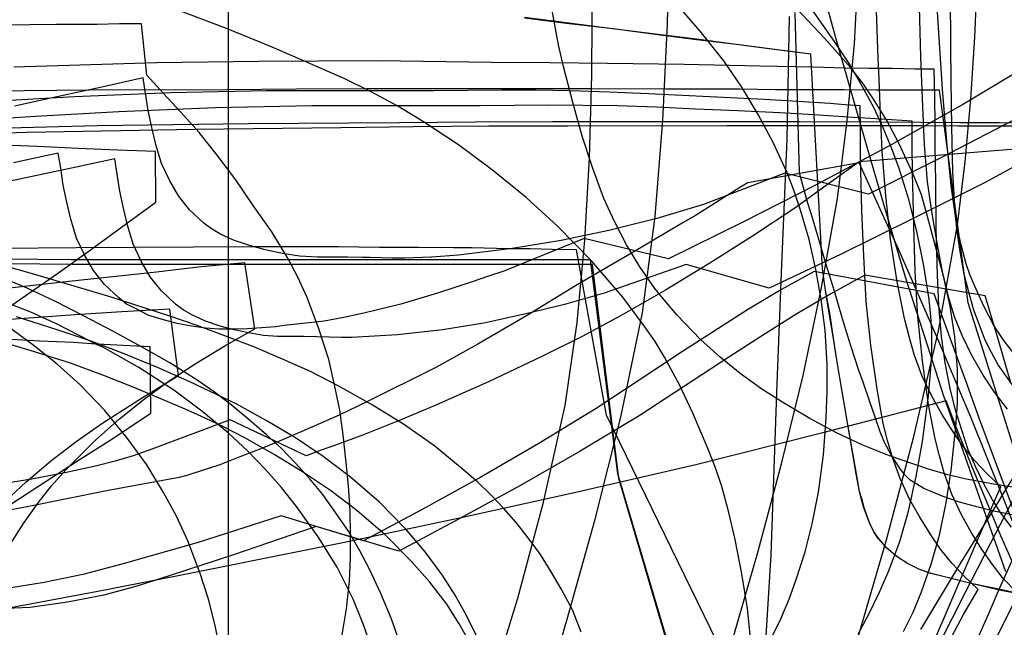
# Model space of a CAD drawing. Header units: millimetres. Extents: x 0 to 1298, y -1 to 755.
# Tile 165 of 169: x 575 to 767, y 136 to 254. Entities that reach past the tile are written whole.
import ezdxf

# ---------------------------------------------------------------- set-up
doc = ezdxf.new("R2010")
doc.units = ezdxf.units.MM
doc.layers.add('1', color=7, linetype='Continuous')

# ---------------------------------------------------------------- blocks, each defined once
blk = doc.blocks.new('PART016')
at = {"layer": '1'}
blk.add_lwpolyline([(784.1, 232.8), (757.5, 232.8), (750.3, 232.9), (712.7, 232.9), (681.7, 232.8), (666.4, 232.8), (651.8, 232.7), (637.6, 232.5), (609.3, 232.2), (576.6, 231.6), (560.2, 231.1)], dxfattribs=at)
blk = doc.blocks.new('PART020')
at = {"layer": '1'}
blk.add_lwpolyline([(746.9, 134.7), (748.8, 138.5), (750.4, 142.4), (752.3, 147.8), (753.9, 153.4), (755.2, 159.7), (756.2, 166), (757.1, 174.4), (757.4, 179.1), (757.4, 185.6), (756.9, 191.9), (756, 197.9), (754.7, 203.7), (753, 210), (751.6, 215.3), (750.4, 219.5), (748.8, 223.5), (746, 229.5), (743.7, 233.9), (741.1, 238.1), (739, 241.2), (736.6, 244.2), (731.6, 249.9), (726.2, 255.6)], dxfattribs=at)
blk = doc.blocks.new('PART021')
at = {"layer": '1'}
blk.add_lwpolyline([(573.4, 151.6), (576, 155.7), (578.8, 159.7), (581.4, 163), (584.2, 166.1), (590, 171.9), (594.6, 176), (599.4, 179.8), (604.3, 183.4), (609.3, 186.7), (615.1, 190.2), (620.9, 193.5), (619, 206.3), (610.5, 205.5), (601.8, 204.5), (584.2, 202.6), (569.2, 200.9)], dxfattribs=at)
blk = doc.blocks.new('PART025')
at = {"layer": '1'}
blk.add_lwpolyline([(769.9, 243.9), (758.6, 237.1), (744.5, 229.2), (730.1, 221.5), (715.7, 214.2), (701.3, 207.1), (684.9, 211), (669.3, 204.7), (666.3, 203.7), (663.1, 202.6), (656.4, 200.4), (649.3, 198.3), (642.1, 196.5), (638.2, 195.7), (634.4, 195), (626.6, 194.1), (624.9, 193.9), (619.5, 193.5), (616.7, 193.4), (614, 193.4), (611.3, 193.6), (608.6, 194), (605.8, 194.5), (603.2, 195.2), (600.3, 196.1), (597.7, 197.4), (596, 198.3), (594.5, 199.5), (591.7, 202.1), (589.6, 204.8), (587.9, 207.7), (586.3, 211.1), (585.2, 214.8), (584.4, 218.1), (583.7, 221.4), (583.2, 224.7), (582.7, 227.6), (574, 225.7)], dxfattribs=at)
blk = doc.blocks.new('PART027')
at = {"layer": '1'}
blk.add_lwpolyline([(571.7, 159.3), (576.4, 163.7), (581.2, 167.8), (586.2, 171.6), (591.4, 175.2), (598.9, 180), (602.6, 182.3), (606.1, 184.4), (604.4, 197.3), (595.1, 196.8), (586, 196.2), (548.2, 193.5)], dxfattribs=at)
blk = doc.blocks.new('PART038')
at = {"layer": '1'}
blk.add_lwpolyline([(565.4, 6.6), (605.5, 3.8), (656.1, 0), (656.6, 10), (656.7, 11.1), (657.5, 22.4), (658.6, 33.9), (660, 45.2), (661.6, 56.5), (665.8, 78.8), (675.9, 117.5), (681.6, 137.1), (687, 156.5), (692, 176.3), (696.2, 196.6), (698.7, 215.3), (700.2, 233.9), (701.1, 252.7), (701.5, 271.3), (701.6, 308.2), (701.6, 358.2), (701.5, 395.1)], dxfattribs=at)
blk = doc.blocks.new('PART044')
at = {"layer": '1'}
blk.add_lwpolyline([(561.1, 10.4), (606.4, 7.7), (652.3, 4.4), (707.7, 0), (708.5, 8.8), (708.7, 10.6), (710.4, 24.5), (712.7, 38.2), (715.5, 51.9), (718.7, 65.5), (726, 92.9), (737.8, 132.5), (743.6, 152.5), (748.9, 172.6), (753.7, 193.1), (757.4, 213.7), (758.9, 225.9), (760, 238.1), (760.8, 250.1), (761.3, 262.2), (761.8, 286.3), (761.8, 468.6)], dxfattribs=at)
blk = doc.blocks.new('PART061')
at = {"layer": '1'}
for points in [[(763.9, 131.3), (770, 143.5)], [(767.9, 155), (765.9, 157.6), (764.2, 160.3), (762.5, 163.4), (761, 166.6), (759.5, 170), (758.3, 173.6), (757, 177.7), (756, 181.9), (755, 186.9), (754.3, 192), (753.8, 198), (753.5, 203.9), (753.3, 212.9), (753.2, 222), (753.1, 228.8), (753.1, 233.1), (753, 238.6), (752.9, 243.9), (749.1, 243.9), (744.7, 244), (740.2, 244), (735.6, 244.1), (729.4, 244.3), (719, 244.5), (704.3, 244.8), (689.4, 245), (678.2, 245.1), (666.9, 245.2), (644.9, 245.5), (621.6, 245.4), (601.9, 245.1), (574.1, 244.3)]]:
    blk.add_lwpolyline(points, dxfattribs=at)
blk = doc.blocks.new('PART065')
at = {"layer": '1'}
blk.add_lwpolyline([(768, 157.4), (764.5, 158.1), (761.2, 158.9), (757.8, 159.8), (754.6, 160.9), (750.9, 162.5), (749.5, 163.3), (748.2, 164.1), (747.1, 165.2), (746.2, 166.4), (744.6, 168.9), (743.2, 171.4), (742.4, 173.5), (741.4, 176.3), (740.4, 179.3), (739, 183.3), (738.3, 185.2), (736.7, 190.2), (735.1, 195.4), (733.5, 200.8), (731.9, 206), (730.4, 211.1), (729, 215.9), (728.3, 218.1), (727.7, 220.2), (727.2, 222.1), (726.7, 223.8), (725.9, 254.9)], dxfattribs=at)
blk = doc.blocks.new('PART067')
at = {"layer": '1'}
blk.add_lwpolyline([(727.2, 98.9), (689.2, 176.7), (683.4, 208.8), (678.7, 208.9), (674.4, 209), (670.3, 209), (663, 209.2), (659.5, 209.2), (652.7, 209.3), (645.1, 209.3), (637.1, 209.4), (620.4, 209.4), (586.2, 209.2), (571.5, 209.1)], dxfattribs=at)
blk = doc.blocks.new('PART070')
at = {"layer": '1'}
blk.add_lwpolyline([(684.3, 134.6), (682.6, 138.9), (680.4, 143), (678.5, 146.3), (676.4, 149.7), (674, 152.9), (671.7, 155.9), (669.3, 158.6), (666.8, 161.2), (664.2, 163.7), (661.6, 166), (655.9, 170.7), (649.8, 175), (643.6, 178.8), (637.1, 182.4), (631.7, 185.2), (630.1, 185.9), (626.3, 187.6), (620.7, 190), (615.1, 192.1), (609.7, 194.1), (604.2, 196), (593, 199.6), (578.2, 204), (570.8, 206.1)], dxfattribs=at)
blk = doc.blocks.new('PART073')
at = {"layer": '1'}
blk.add_lwpolyline([(768.3, 234), (754.2, 226.7), (740.1, 219.6), (723.9, 223.7), (708.1, 217.6), (699, 214.9), (689.7, 212.6), (680.4, 210.6), (670.9, 209.1), (660.5, 207.8), (655.2, 207.4), (650, 207.2), (647.6, 207.2), (643.3, 207.3), (641.8, 207.3), (638.9, 207.4), (633, 207.4), (629.6, 207.6), (626.3, 208.1), (622.9, 208.8), (619.7, 209.7), (616.8, 210.7), (614.1, 211.9), (612.5, 212.9), (611, 214), (608.2, 216.6), (606.1, 219.3), (604.4, 222.2), (602.8, 225.6), (601.7, 229.3), (600.9, 232.6), (600.2, 235.9), (599.7, 239.2), (599.2, 242.2), (591.2, 240.4), (582.8, 238.6), (574.2, 236.7)], dxfattribs=at)
blk = doc.blocks.new('PART077')
at = {"layer": '1'}
blk.add_lwpolyline([(717.2, 133.4), (716.6, 139.2), (715.5, 145.9), (714.2, 152.6), (713, 157.8), (711.6, 162.9), (710.4, 166.5), (709, 170.1), (706, 177.1), (703.4, 182.6), (700.5, 188), (698.7, 191), (696.7, 193.9), (692.4, 199.6), (686.3, 206.7), (679.7, 213.4), (673.6, 219), (667.1, 224.3), (660.5, 229.2), (653.7, 233.7), (648.7, 236.7), (643.5, 239.5), (638.4, 242), (633.2, 244.3), (624.3, 248.2), (615.4, 251.8), (598.1, 258.4)], dxfattribs=at)
blk = doc.blocks.new('PART079')
at = {"layer": '1'}
blk.add_lwpolyline([(767.8, 183), (765.4, 191.3), (762.8, 199.9), (739.4, 203.9), (732.8, 200.3), (726.2, 196.4), (719.5, 192.2), (713, 188), (695.6, 176.6), (684.1, 169.7), (672.4, 163), (660.6, 156.6), (648.9, 150.3), (632.8, 155.1), (616.8, 149.6), (610.6, 147.6), (604.3, 145.5), (598, 143.5), (591.6, 141.8), (584.5, 140.4), (577.3, 139.4), (575.7, 139.3), (572.6, 139.2)], dxfattribs=at)
blk = doc.blocks.new('PART080')
at = {"layer": '1'}
blk.add_lwpolyline([(566.9, 155.2), (576.7, 161.5), (586.3, 167.7), (593.3, 172.2), (596.9, 174.6), (600.7, 177.1), (600.6, 190), (596.6, 190.2), (592.8, 190.4), (589.2, 190.6), (585.7, 190.8), (579.1, 191.1), (572.6, 191.5)], dxfattribs=at)
blk = doc.blocks.new('PART082')
at = {"layer": '1'}
blk.add_lwpolyline([(766.8, 146.3), (757.4, 172.9), (754.7, 180.6), (752.2, 188.3), (747.3, 203.5), (743.6, 215.9), (740, 228.3), (734, 249.3), (731.2, 259.4)], dxfattribs=at)
blk = doc.blocks.new('PART084')
at = {"layer": '1'}
blk.add_lwpolyline([(637.8, 133.7), (638.7, 139.1), (639.3, 144.5), (639.5, 149), (639.5, 153.4), (639.4, 158.2), (639.1, 163), (638.6, 168.1), (638.1, 172.9), (637.4, 177.7), (636.4, 182.6), (635.3, 187.5), (633.3, 193.7), (631, 199.7), (629.3, 203.4), (627.4, 207.1), (624.2, 212.3), (620.6, 217.4), (617.2, 222.4), (613.6, 227.2), (610.1, 231.6), (606.4, 235.7), (603.2, 239.2), (599.9, 242.7), (598.9, 252.7), (594.6, 252.7), (590.3, 252.6), (582.3, 252.6), (567, 252.4)], dxfattribs=at)
blk = doc.blocks.new('PART087')
at = {"layer": '1'}
blk.add_lwpolyline([(566.5, 8), (587.9, 6.3), (640.3, 2.5), (641.2, 14.2), (641.2, 15.4), (642.1, 24.4), (643.2, 33.4), (644.7, 42.5), (646.3, 51.4), (650.3, 69.2), (660.8, 105.1), (666.4, 122.9), (672, 141.2), (677, 159.8), (681.2, 178.6), (683.5, 194.7), (685, 210.7), (685.9, 226.7), (686.4, 242.7), (686.6, 274.3), (686.6, 324.5), (686.4, 356.1), (685.9, 372.1), (685, 388.1)], dxfattribs=at)
blk = doc.blocks.new('PART096')
at = {"layer": '1'}
blk.add_lwpolyline([(563.9, 15.1), (587.6, 12.5), (611.8, 10.1), (635.3, 8), (693, 3.1), (693.9, 14.3), (694, 15), (694.7, 21.3), (695.6, 26.5), (696.8, 31.9), (698.2, 37.2), (701.5, 48), (705.2, 59.3), (712.6, 82.1), (714.6, 90.7), (716.2, 99.1), (717.5, 107.4), (718.6, 116), (720.2, 132.8), (721.2, 149.6), (722.4, 182.9), (723.3, 206), (724.3, 230.3), (724.8, 254.1)], dxfattribs=at)
blk = doc.blocks.new('PART105')
at = {"layer": '1'}
blk.add_lwpolyline([(768.8, 157), (761.9, 175.4), (759, 183.4), (756, 191.7), (752.9, 200.3), (729.6, 204.6), (723.2, 201.1), (716.8, 197.3), (704, 189.1), (695.6, 183.5), (687.2, 178), (676.1, 171.2), (664.8, 164.7), (653.4, 158.4), (642, 152.3), (626, 157.2), (609.9, 152), (595.1, 147.8), (587.5, 145.8), (580, 144.2), (571.5, 142.9)], dxfattribs=at)
blk = doc.blocks.new('PART108')
at = {"layer": '1'}
blk.add_lwpolyline([(749.5, 125.1), (755.2, 138.3), (758, 144.8), (760.7, 151.1), (763.3, 157.1), (765.8, 162.8), (763.2, 165.3), (760.7, 167.9), (758.6, 170.6), (756.6, 173.5), (754.4, 176.9), (752.4, 180.4), (750.5, 184.4), (749, 188.5), (748, 192), (747.1, 195.5), (745.7, 202.6), (744.4, 210.9), (743.5, 219.3), (742.8, 228), (742.4, 236.8), (742.2, 242), (742, 246), (741.7, 255.3)], dxfattribs=at)
blk = doc.blocks.new('PART113')
at = {"layer": '1'}
blk.add_lwpolyline([(721.3, 133.5), (723.1, 137.2), (724.7, 141), (726.1, 144.8), (727.8, 150.2), (729.2, 155.6), (730.4, 161.8), (731.4, 169), (731.9, 176.2), (732.1, 181.4), (732.1, 186.6), (731.7, 193.2), (730.9, 199.2), (729.9, 205), (728.6, 210.8), (726.9, 216.5), (725.7, 220.2), (724.3, 223.8), (721.7, 229.5), (718.7, 235.1), (715.5, 240.4), (712, 245.5), (707.4, 251.3), (702.4, 257.1)], dxfattribs=at)
blk = doc.blocks.new('PART117')
at = {"layer": '1'}
blk.add_lwpolyline([(787.6, 109.3), (759.5, 198.5), (753.9, 239.8), (741.7, 239.8), (735.3, 239.9), (722, 239.9), (715.1, 240), (700.9, 240), (686.4, 240.1), (642.7, 240.1), (629, 240), (615.5, 239.9), (588.8, 239.8), (557, 239.5)], dxfattribs=at)
blk = doc.blocks.new('PART130')
at = {"layer": '1'}
blk.add_lwpolyline([(564.9, 83.4), (581.3, 83.3), (594.7, 83.1), (611, 82.8), (627.6, 82.6), (643.5, 82.3), (652.8, 82.1), (659.5, 81.9), (667.3, 81.7), (674.9, 81.6), (682.2, 81.3), (689.3, 81.1), (695.2, 80.9), (701.4, 80.7), (704.7, 80.6), (708.3, 80.5), (712.2, 80.3), (716.4, 80.2), (691.6, 164.4), (686.5, 206), (585.5, 206), (572.8, 206.1)], dxfattribs=at)
blk = doc.blocks.new('PART132')
at = {"layer": '1'}
blk.add_lwpolyline([(662.8, 132.3), (660.6, 136.2), (658.2, 140), (654.9, 144.3), (651.3, 148.4), (646.2, 153.5), (640.7, 158.2), (635.6, 162.1), (630.2, 165.7), (624.7, 169.1), (619, 172.3), (614.7, 174.5), (610.3, 176.6), (606.9, 178.1), (606, 178.5), (597.6, 182), (591.4, 184.5), (585.1, 186.8), (577.3, 189.3), (569.4, 191.6)], dxfattribs=at)
blk = doc.blocks.new('PART135')
at = {"layer": '1'}
blk.add_lwpolyline([(771.5, 141.6), (766, 142.8), (760.3, 144), (752.3, 146), (749.9, 146.8), (747.7, 147.9), (745.7, 149.2), (743.7, 150.9), (742, 152.9), (741.1, 154.2), (740.4, 155.7), (739.3, 158.7), (738.8, 160.5), (738.4, 161.9), (737.8, 165.3), (735.9, 176), (734.1, 186.6), (733.3, 191.7), (732.6, 196.5), (731.8, 201), (731.2, 205.1), (728.9, 246.8), (721.9, 247.7), (714.5, 248.7), (706.7, 249.6), (698.7, 250.6), (690.5, 251.7), (682, 252.7), (673.3, 253.8)], dxfattribs=at)
blk = doc.blocks.new('PART138')
at = {"layer": '1'}
blk.add_lwpolyline([(768.8, 142.4), (766.3, 145), (764.2, 147.7), (762.2, 150.6), (760.1, 153.9), (758.2, 157.4), (756.3, 161.4), (754.8, 165.5), (753.9, 168.8), (753.1, 172.1), (751.8, 178.8), (750.6, 187.3), (749.7, 195.8), (749.2, 204.6), (748.9, 213.5), (748.8, 218.8), (748.7, 223.7), (748.6, 228.8), (748.6, 233.8), (742.6, 234.2), (736.2, 234.6), (729.5, 235), (722.9, 235.4), (714.7, 235.8), (706.6, 236.1), (699, 236.5), (691.3, 236.8), (678, 236.9), (664.7, 236.8), (632, 236.8), (613.3, 236.4), (594.5, 235.6), (578.3, 234.7), (562.1, 233.7)], dxfattribs=at)
blk = doc.blocks.new('PART143')
at = {"layer": '1'}
blk.add_lwpolyline([(563.2, 18), (584.9, 15), (628, 8.5), (681.9, 0), (683.4, 12.9), (683.8, 15.6), (684.1, 17.9), (687.2, 34.4), (690.8, 50.9), (695, 67.4), (699.5, 83.9), (704.2, 100.2), (709.1, 117.1), (718.7, 150.3), (723.2, 167.3), (727.4, 184.4), (731, 201.5), (734.1, 218.8), (736, 233.9), (737.4, 248.8), (738.2, 263.9)], dxfattribs=at)
blk = doc.blocks.new('PART154')
at = {"layer": '1'}
blk.add_lwpolyline([(532.6, 72.6), (615.8, 85.4), (615.8, 373.6), (532.6, 386.4)], dxfattribs=at)
blk = doc.blocks.new('PART156')
at = {"layer": '1'}
blk.add_lwpolyline([(532.6, 72.7), (615.8, 85.5), (615.8, 373.7), (532.6, 386.5)], dxfattribs=at)
blk = doc.blocks.new('PART162')
at = {"layer": '1'}
blk.add_lwpolyline([(776.5, 229.4), (762.8, 221.9), (748.8, 214.9), (734.8, 208), (720.8, 201.4), (704.7, 206), (688.8, 200.4), (681.1, 198.2), (673.3, 196.3), (665.4, 194.6), (657.4, 193.3), (648.6, 192.3), (639.7, 191.8), (637.8, 191.8), (630.4, 192), (625.4, 192), (622.6, 192.2), (619.7, 192.7), (616.9, 193.3), (614.2, 194), (611.3, 195), (608.7, 196.2), (607, 197.2), (605.5, 198.3), (602.7, 200.9), (600.6, 203.6), (598.9, 206.5), (597.3, 209.9), (596.2, 213.6), (595.4, 216.9), (594.7, 220.2), (594.2, 223.5), (593.7, 226.5), (585.3, 224.7), (576.4, 222.8), (558.4, 219)], dxfattribs=at)
blk = doc.blocks.new('PART166')
at = {"layer": '1'}
blk.add_lwpolyline([(779, 229.2), (738.3, 225.9), (731.9, 221.3), (725.8, 216.9), (717.6, 211.5), (709.3, 206.2), (700.7, 201), (692.1, 196.1), (684.5, 192), (676.8, 188.2), (666.3, 183.2), (655.6, 178.5), (648.8, 175.6), (642, 172.9), (636.6, 170.9), (633.8, 169.9), (630.9, 168.8), (616.1, 175.8), (600.9, 170.1), (597.3, 168.8), (593.8, 167.8), (590.2, 166.9), (584, 165.5), (577.6, 164.3), (571.4, 163.3)], dxfattribs=at)
blk = doc.blocks.new('PART167')
at = {"layer": '1'}
blk.add_lwpolyline([(649, 132.7), (647.4, 137.3), (645.4, 142.1), (643.2, 146.8), (641.3, 150.4), (639.1, 154.2), (636.6, 157.8), (634.1, 161.3), (631.5, 164.4), (628.8, 167.4), (626, 170.3), (623.2, 172.9), (619.8, 175.8), (616.3, 178.7), (613.1, 181.2), (609.7, 183.5), (604.4, 186.9), (598.9, 190), (593.3, 193), (587.6, 196), (582.2, 198.8), (576.7, 201.4), (572, 203.3)], dxfattribs=at)
blk = doc.blocks.new('PART169')
at = {"layer": '1'}
for points in [[(760.6, 131.7), (763.5, 138.2), (765.3, 142.5), (771.3, 155.7)], [(768.2, 182.4), (765.3, 186.5), (764, 188.9), (762.8, 191.3), (760.6, 197.1), (759.6, 200.6), (758.7, 204.1), (757.9, 208.5), (757.3, 212.9), (756.8, 218.4), (756.5, 223.9), (756.3, 232.7), (756.2, 241.6), (756.1, 248.5), (756.1, 251.1), (756, 260.7)]]:
    blk.add_lwpolyline(points, dxfattribs=at)
blk = doc.blocks.new('PART172')
at = {"layer": '1'}
blk.add_lwpolyline([(770, 162.4), (764.5, 163.3), (759.1, 164.3), (755.3, 165.2), (751.6, 166.3), (744.2, 168.8), (739, 170.9), (733.9, 173.3), (728.7, 176.1), (723.6, 179.1), (719.4, 181.8), (715.2, 184.8), (711.3, 188), (707.5, 191.4), (702.9, 196.2), (700.1, 199.5), (698.6, 201.3), (695.7, 205.5), (693.1, 209.8), (690.8, 214.3), (688.7, 218.8), (686.5, 224.8), (684.5, 230.9), (682.6, 237.7), (680.9, 244.4), (679.9, 248.6), (679.1, 252.8), (678.4, 256.8)], dxfattribs=at)
blk = doc.blocks.new('PART173')
at = {"layer": '1'}
blk.add_lwpolyline([(770.3, 143.2), (765.8, 153.3), (763.1, 159.9), (760.3, 166.5), (757.7, 173.1), (755.2, 179.5), (743.2, 176.4), (731, 173.2), (706.6, 167.1), (683.3, 161.7), (660.1, 156.6), (638.3, 152), (633.5, 151), (606, 145.5), (590.4, 142.5), (571.3, 138.9)], dxfattribs=at)
blk = doc.blocks.new('PART174')
at = {"layer": '1'}
for points in [[(750.3, 135.1), (758.4, 148.6), (759.5, 150.3), (765.4, 159.9), (766, 161), (769.1, 165.9)], [(767.1, 177.9), (764.6, 181.2), (762.4, 184.5), (760.2, 188.3), (758.3, 192.2), (756.8, 195.8), (755.7, 199.5), (754.5, 204.6), (753.5, 209.8), (752.5, 215.9), (751.6, 222), (751, 229.3), (750.7, 236.6), (750.3, 246.3), (750, 256)]]:
    blk.add_lwpolyline(points, dxfattribs=at)
blk = doc.blocks.new('PART175')
at = {"layer": '1'}
blk.add_lwpolyline([(567.6, 193.9), (576.5, 200), (582.6, 204.2), (588.7, 208.6), (595, 213.2), (601.7, 218.1), (601.6, 227.9), (594.3, 228.2), (586.6, 228.5), (578.6, 228.9), (570.4, 229.2)], dxfattribs=at)
blk = doc.blocks.new('PART179')
at = {"layer": '1'}
blk.add_lwpolyline([(643.8, 131), (642, 136), (640, 141), (636.9, 147.2), (633.2, 153.1), (629, 159), (626.1, 162.7), (623, 166.2), (619.5, 169.8), (615.8, 173.2), (610.6, 177.5), (605.2, 181.6), (598.4, 186), (591.4, 189.9), (589.8, 190.6), (588.9, 191.1), (582.5, 194.4), (577.4, 196.7), (572.2, 198.7)], dxfattribs=at)
blk = doc.blocks.new('PART195')
at = {"layer": '1'}
blk.add_lwpolyline([(738.1, 134.2), (740.2, 138.1), (742.2, 142.2), (744, 146.4), (746.2, 152.2), (747.9, 158.1), (749.4, 164.8), (750.6, 171.6), (751.8, 180.5), (752.3, 186.5), (752.4, 189.5), (752.4, 193.2), (752.2, 195.9), (751.9, 199.2), (750.9, 205.7), (749.6, 212.1), (748, 218.4), (746.1, 224.6), (744.6, 228.6), (743, 232.5), (741.2, 236.3), (739.2, 240), (736.5, 244.8), (733.5, 249.3), (728.8, 256)], dxfattribs=at)
blk = doc.blocks.new('PART197')
at = {"layer": '1'}
blk.add_lwpolyline([(773, 233.4), (765.6, 233.5), (758, 233.5), (742.5, 233.6), (726.7, 233.7), (678.8, 233.7), (663.8, 233.6), (649, 233.5), (619.7, 233.3), (590.3, 232.9), (575.5, 232.5), (560.7, 232)], dxfattribs=at)
blk = doc.blocks.new('PART210')
at = {"layer": '1'}
blk.add_lwpolyline([(755.8, 132.8), (758.6, 138), (761.4, 142.9), (758.8, 145.4), (756.3, 148), (754.1, 150.7), (752.2, 153.5), (750.1, 156.9), (748.1, 160.4), (746.3, 164.4), (744.8, 168.5), (743.8, 171.8), (743, 175.1), (741.8, 181.8), (740.6, 190.3), (739.7, 198.8), (739.2, 207.6), (738.8, 216.4), (738.7, 221.7), (738.6, 226.7), (738.6, 231.8), (738.5, 236.8), (735.6, 237), (732.6, 237.2), (726.4, 237.6), (719.9, 238), (713.3, 238.3), (705.3, 238.7), (697.4, 239.1), (689.8, 239.4), (682.1, 239.7), (675.5, 239.8), (668.9, 239.8), (655.7, 239.7), (623.2, 239.7), (604.6, 239.3), (585.9, 238.5), (569.8, 237.6)], dxfattribs=at)
blk = doc.blocks.new('PART211')
at = {"layer": '1'}
blk.add_lwpolyline([(771.5, 141.6), (765.9, 142.7), (760.3, 144), (754.6, 145.4), (752.2, 146), (749.9, 146.8), (747.7, 147.9), (745.7, 149.2), (743.7, 150.9), (742, 152.8), (741.1, 154.2), (740.4, 155.6), (739.2, 158.7), (738.7, 160.6), (738.4, 161.9), (737.7, 165.3), (735.9, 176), (734.1, 186.6), (733.3, 191.6), (732.5, 196.5), (731.8, 201), (731.2, 205.1), (728.9, 246.8), (721.8, 247.7), (714.4, 248.7), (706.7, 249.7), (698.7, 250.7), (690.4, 251.7), (681.9, 252.8), (673.3, 253.9)], dxfattribs=at)
blk = doc.blocks.new('PART213')
at = {"layer": '1'}
blk.add_lwpolyline([(572.7, 83.1), (586.6, 82.9), (604, 82.8), (612.8, 82.7), (621.7, 82.7), (638.7, 82.6), (645.8, 82.5), (655.7, 82.4), (664, 82.3), (672.1, 82.1), (680, 82), (687.5, 81.9), (693.8, 81.7), (700.4, 81.5), (704, 81.5), (707.8, 81.4), (711.9, 81.3), (716.4, 81.1), (691.4, 165.3), (686.1, 206.9), (585.2, 206.9), (572.4, 207)], dxfattribs=at)
blk = doc.blocks.new('PART218')
at = {"layer": '1'}
blk.add_lwpolyline([(665.2, 131.4), (662, 137.8), (659.8, 141.8), (657.3, 145.7), (654, 150.2), (650.3, 154.5), (645.1, 159.8), (639.5, 164.7), (634.2, 168.7), (628.8, 172.3), (623.1, 175.7), (617.3, 178.9), (608.3, 183.2), (602, 186), (595.5, 188.6), (589.1, 191.1), (582.5, 193.3), (574.6, 195.8)], dxfattribs=at)
blk = doc.blocks.new('PART220')
at = {"layer": '1'}
blk.add_lwpolyline([(771, 148.8), (766.1, 161.2), (760, 176.3), (753.6, 191.5), (746, 208.8), (742.1, 217.3), (738.3, 225.7), (716.7, 221.8), (715.1, 220.9), (713.7, 220), (711.1, 218.4), (708.8, 216.9), (706.5, 215.5), (703.9, 214), (701.1, 212.3), (695.3, 208.9), (689.3, 205.4), (683.2, 201.8), (673.7, 196), (664.2, 190.5), (656.1, 186), (642.7, 179.3), (637.4, 176.8), (632, 174.4), (626.3, 171.9), (622.1, 170.2), (618, 168.6), (614.1, 167.1), (612.3, 166.5), (610.7, 166), (607.7, 165), (606.2, 164.6), (592.1, 162), (576.7, 158.9), (562.5, 156.3)], dxfattribs=at)
blk = doc.blocks.new('PART223')
at = {"layer": '1'}
for points in [[(573.6, 22.7), (597.4, 18.4), (610.4, 15.9), (623.4, 13.1), (638.9, 9.5), (646.5, 7.6), (653.9, 5.6), (659.2, 4.3), (664.4, 2.9), (669.8, 1.5), (675.6, 0), (694.3, 0), (699.6, 12.7), (704.8, 25.2), (715.3, 49.9), (721, 63.1), (726.9, 76.2), (732.9, 89.4), (739.2, 102.7), (748.9, 122.5), (753.9, 132.4), (758.9, 142.2), (763.8, 151.8), (768.7, 161.2)], [(768.6, 188.4), (766.4, 191.2), (764.5, 194.1), (762.5, 197.9), (760.7, 201.9), (759.8, 204), (759.1, 206.1), (758.1, 209.8), (757.3, 213.5), (756.2, 221.3), (755.4, 229.1), (754.5, 240), (753.1, 262)]]:
    blk.add_lwpolyline(points, dxfattribs=at)
blk = doc.blocks.new('PART225')
at = {"layer": '1'}
blk.add_lwpolyline([(613.9, 132.3), (613.2, 135.9), (611.9, 141), (610.3, 146), (607.9, 152.3), (605.7, 157.1), (603.2, 161.7), (599.9, 167.1), (596.2, 172.2), (591.8, 177.6), (587, 182.6), (582.5, 186.6), (577.8, 190.4), (571.9, 194.7)], dxfattribs=at)

msp = doc.modelspace()

# ---------------------------------------------------------------- block references
for name in ['PART044', 'PART096', 'PART038', 'PART143', 'PART087', 'PART154', 'PART156', 'PART077', 'PART195', 'PART223', 'PART169', 'PART172', 'PART113', 'PART020', 'PART065', 'PART082', 'PART108', 'PART073', 'PART061', 'PART174', 'PART211', 'PART135', 'PART025', 'PART179', 'PART225', 'PART210', 'PART070', 'PART138', 'PART162', 'PART218', 'PART084', 'PART167', 'PART132', 'PART117', 'PART027', 'PART197', 'PART016', 'PART175', 'PART166', 'PART220', 'PART067', 'PART213', 'PART021', 'PART130', 'PART105', 'PART079', 'PART080', 'PART173']:
    msp.add_blockref(name, (0, 0))

doc.saveas('drawing.dxf')
